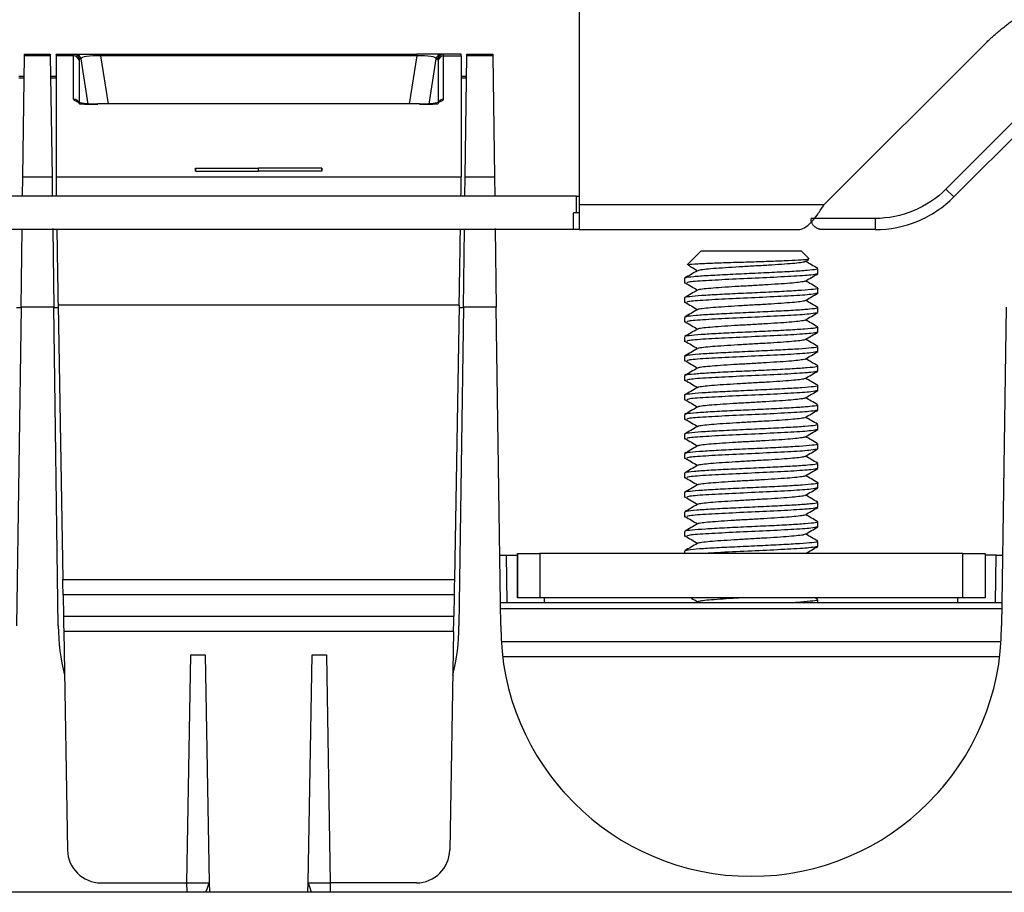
# Model space of a CAD drawing. Header units: millimetres. Extents: x 155400 to 158106, y 111257 to 114783.
# Tile 29 of 152: x 157089 to 157177, y 112153 to 112232. Entities that reach past the tile are written whole.
import ezdxf

# ---------------------------------------------------------------- set-up
doc = ezdxf.new("R2010")
doc.units = ezdxf.units.MM

msp = doc.modelspace()

# ---------------------------------------------------------------- linework, layer by layer
at = {"color": 7, "linetype": 'Continuous', "lineweight": 25}
for p, q in [((157139.12, 112235.013), (157139.12, 112215.256)), ((157161.141, 112215.256), (157175.533, 112229.649)), ((157089.289, 112228.61), (157089.291, 112228.775)), ((157089.291, 112228.775), (157091.605, 112228.775)), ((157091.605, 112228.775), (157091.607, 112228.61)), ((157092.123, 112228.733), (157092.122, 112228.775)), ((157092.122, 112228.775), (157093.732, 112228.775)), ((157093.732, 112228.775), (157093.871, 112228.775)), ((157093.871, 112228.775), (157096.122, 112228.775)), ((157096.122, 112228.775), (157096.122, 112228.628)), ((157096.122, 112228.775), (157124.522, 112228.775)), ((157124.522, 112228.775), (157124.522, 112228.628)), ((157126.773, 112228.775), (157124.522, 112228.775)), ((157126.913, 112228.775), (157126.773, 112228.775)), ((157128.522, 112228.775), (157126.913, 112228.775)), ((157128.522, 112228.733), (157128.522, 112228.775)), ((157129.037, 112228.61), (157129.04, 112228.775)), ((157129.04, 112228.775), (157131.353, 112228.775)), ((157131.353, 112228.775), (157131.356, 112228.61)), ((157089.137, 112217.747), (157089.289, 112228.61)), ((157091.607, 112228.61), (157089.289, 112228.61)), ((157091.607, 112228.61), (157091.759, 112217.747)), ((157093.703, 112228.61), (157092.122, 112228.61)), ((157092.122, 112228.61), (157092.122, 112217.748)), ((157093.703, 112224.74), (157093.703, 112228.61)), ((157094.195, 112228.2), (157094.195, 112224.329)), ((157094.364, 112228.361), (157094.224, 112228.361)), ((157095.008, 112224.278), (157094.364, 112228.361)), ((157124.522, 112228.628), (157096.122, 112228.628)), ((157096.122, 112228.628), (157096.804, 112224.311)), ((157124.522, 112228.628), (157123.841, 112224.311)), ((157125.637, 112224.278), (157126.281, 112228.361)), ((157126.281, 112228.361), (157126.42, 112228.361)), ((157126.449, 112228.2), (157126.449, 112224.329)), ((157126.941, 112224.74), (157126.941, 112228.61)), ((157126.941, 112228.61), (157128.522, 112228.61)), ((157128.522, 112228.61), (157128.522, 112217.748)), ((157128.886, 112217.747), (157129.037, 112228.61)), ((157131.356, 112228.61), (157129.037, 112228.61)), ((157131.356, 112228.61), (157131.507, 112217.747)), ((157089.263, 112226.775), (157088.765, 112226.775)), ((157089.261, 112226.621), (157088.765, 112226.621)), ((157092.122, 112226.775), (157091.633, 112226.775)), ((157092.122, 112226.621), (157091.635, 112226.621)), ((157129.012, 112226.775), (157128.522, 112226.775)), ((157129.01, 112226.621), (157128.522, 112226.621)), ((157124.782, 112224.311), (157095.862, 112224.311)), ((157095.862, 112224.308), (157095.862, 112224.311)), ((157124.782, 112224.308), (157095.862, 112224.308)), ((157124.782, 112224.308), (157124.782, 112224.311)), ((157179.322, 112223.891), (157172.073, 112216.642)), ((157180.029, 112223.184), (157172.78, 112215.935)), ((157104.64, 112218.512), (157104.64, 112218.264)), ((157104.644, 112218.264), (157104.64, 112218.512)), ((157110.322, 112218.265), (157110.322, 112218.511)), ((157116.001, 112218.264), (157116.005, 112218.512)), ((157116.005, 112218.512), (157116.005, 112218.264)), ((157089.113, 112216.006), (157089.137, 112217.747)), ((157089.137, 112217.747), (157091.759, 112217.747)), ((157091.759, 112217.747), (157091.783, 112216.006)), ((157092.122, 112217.748), (157128.522, 112217.748)), ((157128.861, 112216.006), (157128.886, 112217.747)), ((157128.886, 112217.747), (157131.507, 112217.747)), ((157131.507, 112217.747), (157131.532, 112216.006)), ((157172.78, 112215.935), (157172.073, 112216.642)), ((157138.87, 112216.006), (157002.278, 112216.006)), ((157138.87, 112214.506), (157138.87, 112216.006)), ((157139.12, 112215.256), (157161.141, 112215.256)), ((157138.62, 112213.006), (157138.62, 112214.506)), ((157165.709, 112214.006), (157159.951, 112214.006)), ((157165.709, 112214.006), (157165.709, 112213.006)), ((157138.62, 112213.006), (157002.528, 112213.006)), ((157088.974, 112206.022), (157089.072, 112213.056)), ((157091.824, 112213.103), (157091.923, 112206.022)), ((157128.722, 112206.022), (157128.82, 112213.056)), ((157131.572, 112213.103), (157131.671, 112206.022)), ((157139.12, 112213.006), (157158.785, 112213.006)), ((157165.709, 112213.006), (157160.951, 112213.006)), ((157150.072, 112211.097), (157148.816, 112209.842)), ((157150.072, 112211.097), (157159.072, 112211.097)), ((157159.775, 112210.393), (157159.072, 112211.097)), ((157159.417, 112210.125), (157159.748, 112210.318)), ((157160.572, 112209.057), (157160.572, 112209.492)), ((157148.572, 112208.617), (157148.572, 112208.181)), ((157160.572, 112207.307), (157160.572, 112207.742)), ((157148.572, 112206.867), (157148.572, 112206.431)), ((157088.974, 112206.022), (157088.574, 112177.397)), ((157088.973, 112205.987), (157088.58, 112205.987)), ((157091.923, 112206.022), (157088.974, 112206.022)), ((157092.322, 112177.397), (157091.923, 112206.022)), ((157092.308, 112205.987), (157091.923, 112205.987)), ((157128.34, 112206.218), (157092.304, 112206.218)), ((157092.304, 112206.218), (157092.734, 112181.568)), ((157128.34, 112206.218), (157127.911, 112181.568)), ((157128.722, 112206.022), (157128.322, 112177.397)), ((157128.722, 112205.987), (157128.336, 112205.987)), ((157131.671, 112206.022), (157128.722, 112206.022)), ((157132.071, 112177.397), (157131.671, 112206.022)), ((157160.572, 112205.557), (157160.572, 112205.992)), ((157177.47, 112206.022), (157177.071, 112177.397)), ((157148.572, 112205.116), (157148.572, 112204.681)), ((157160.572, 112203.807), (157160.572, 112204.242)), ((157148.572, 112203.367), (157148.572, 112202.931)), ((157160.572, 112202.057), (157160.572, 112202.491)), ((157148.572, 112201.617), (157148.572, 112201.181)), ((157160.572, 112200.307), (157160.572, 112200.742)), ((157148.572, 112199.867), (157148.572, 112199.431)), ((157160.572, 112198.557), (157160.572, 112198.992)), ((157148.572, 112198.117), (157148.572, 112197.681)), ((157160.572, 112196.807), (157160.572, 112197.242)), ((157148.572, 112196.366), (157148.572, 112195.931)), ((157160.572, 112195.057), (157160.572, 112195.492)), ((157148.572, 112194.617), (157148.572, 112194.181)), ((157160.572, 112193.307), (157160.572, 112193.741)), ((157148.572, 112192.867), (157148.572, 112192.431)), ((157160.572, 112191.557), (157160.572, 112191.992)), ((157148.572, 112191.117), (157148.572, 112190.681)), ((157160.572, 112189.807), (157160.572, 112190.242)), ((157148.572, 112189.367), (157148.572, 112188.931)), ((157160.572, 112188.057), (157160.572, 112188.492)), ((157148.572, 112187.616), (157148.572, 112187.181)), ((157160.572, 112186.307), (157160.572, 112186.742)), ((157148.572, 112185.867), (157148.572, 112185.431)), ((157160.572, 112184.557), (157160.572, 112184.991)), ((157131.982, 112183.756), (157132.568, 112183.756)), ((157132.568, 112183.756), (157132.627, 112179.506)), ((157132.568, 112183.756), (157133.588, 112183.756)), ((157133.588, 112183.906), (157133.588, 112179.906)), ((157133.591, 112183.906), (157133.588, 112183.906)), ((157133.591, 112179.906), (157133.591, 112183.906)), ((157133.591, 112183.906), (157135.591, 112183.906)), ((157135.591, 112183.906), (157135.591, 112179.906)), ((157173.591, 112183.906), (157135.591, 112183.906)), ((157148.572, 112184.117), (157148.572, 112183.906)), ((157173.591, 112179.906), (157173.591, 112183.906)), ((157173.591, 112183.906), (157175.591, 112183.906)), ((157175.591, 112183.906), (157175.591, 112179.906)), ((157176.574, 112183.756), (157175.591, 112183.756)), ((157176.514, 112179.506), (157176.574, 112183.756)), ((157176.574, 112183.756), (157177.16, 112183.756)), ((157092.734, 112181.568), (157127.911, 112181.568)), ((157127.888, 112180.189), (157092.757, 112180.189)), ((157092.757, 112180.189), (157092.786, 112178.278)), ((157127.888, 112180.189), (157127.858, 112178.278)), ((157132.041, 112179.506), (157177.1, 112179.506)), ((157133.591, 112179.906), (157133.588, 112179.906)), ((157135.591, 112179.906), (157133.591, 112179.906)), ((157173.591, 112179.906), (157135.591, 112179.906)), ((157136.008, 112179.506), (157135.991, 112179.906)), ((157160.549, 112179.766), (157160.307, 112179.906)), ((157160.572, 112179.506), (157160.572, 112179.742)), ((157173.133, 112179.506), (157173.15, 112179.906)), ((157175.591, 112179.906), (157173.591, 112179.906)), ((157177.092, 112178.921), (157132.049, 112178.921)), ((157092.786, 112178.278), (157127.858, 112178.278)), ((157092.809, 112176.898), (157093.152, 112157.254)), ((157127.835, 112176.898), (157092.809, 112176.898)), ((157127.835, 112176.898), (157127.493, 112157.254)), ((157128.315, 112176.894), (157128.322, 112177.397)), ((157132.114, 112176.007), (157177.028, 112176.007)), ((157103.882, 112154.306), (157104.24, 112174.809)), ((157104.24, 112174.809), (157105.524, 112174.809)), ((157105.524, 112174.809), (157105.882, 112154.306)), ((157114.762, 112154.306), (157115.12, 112174.809)), ((157115.12, 112174.809), (157116.405, 112174.809)), ((157116.405, 112174.809), (157116.762, 112154.306)), ((157176.9, 112174.627), (157132.242, 112174.627)), ((157096.151, 112154.306), (157103.882, 112154.306)), ((157103.882, 112154.306), (157105.882, 112154.306)), ((157103.896, 112153.506), (157103.882, 112154.306)), ((157105.882, 112154.306), (157105.896, 112153.506)), ((157114.748, 112153.506), (157114.762, 112154.306)), ((157114.762, 112154.306), (157115.056, 112153.506)), ((157114.762, 112154.306), (157116.762, 112154.306)), ((157116.762, 112154.306), (157116.748, 112153.458)), ((157124.493, 112154.306), (157116.762, 112154.306)), ((156865.902, 112153.506), (157275.248, 112153.506)), ((157153.858, 112153.506), (157153.85, 112153.506))]:
    msp.add_line(p, q, dxfattribs=at)
for centre, radius, start, end in [((157093.732, 112228.275), 0.5, 9.9941, 89.99621), ((157093.871, 112228.275), 0.5, 9.9941, 89.99621), ((157126.773, 112228.275), 0.5, 90.00379, 170.0059), ((157126.913, 112228.275), 0.5, 90.00379, 170.0059), ((157093.704, 112228.111), 0.499, 10.24482, 90.12059), ((157126.94, 112228.111), 0.499, 89.87941, 169.75518), ((157093.704, 112224.241), 0.499, 10.24482, 90.12059), ((157126.94, 112224.241), 0.499, 89.87941, 169.75518), ((157110.322, 112177.397), 18, 180, 194.27593), ((157110.322, 112177.397), 18, 345.72407, 0), ((157154.571, 112177.397), 22.5, 180, 0)]:
    msp.add_arc(centre, radius, start, end, dxfattribs=at)
for centre, major_axis, ratio, start_param, end_param in [((157098.934, 112198.775), (-5.204, 30), 0.017695, 6.280116, 6.384836), ((157121.71, 112198.775), (5.204, 30), 0.017695, 6.181535, 6.286255), ((157092.649, 112198.775), (-0.524, 30), 0.001834, 0.0524, 0.104688), ((157099.427, 112198.861), (-5.204, 29.5), 0.017977, 6.280014, 6.384734), ((157096.401, 112228.275), (2.038, -0.09), 0.168911, 1.715581, 3.150264), ((157124.243, 112228.275), (2.038, 0.09), 0.168911, 6.274514, 7.709197), ((157121.218, 112198.861), (5.204, 29.5), 0.017977, 6.181637, 6.286357), ((157127.996, 112198.775), (0.524, 30), 0.001834, 6.178498, 6.230785), ((157096.242, 112224.816), (2.539, 0.079), 0.197401, 3.135449, 4.556016), ((157124.402, 112224.816), (2.539, -0.079), 0.197401, 4.868762, 6.289329), ((157096.242, 112224.319), (2.048, -0.009), 0.027759, 3.147717, 4.525883), ((157124.402, 112224.319), (2.048, 0.009), 0.027759, 4.898894, 6.277061), ((157092.329, 112206.012), (-0.206, 11.8), 0.001834, 0.104688, 0.560527), ((157128.315, 112206.012), (0.206, 11.8), 0.001834, 5.722659, 6.178498), ((157092.329, 112206.012), (-0.206, 11.8), 0.001834, 0.930132, 1.553311), ((157128.315, 112206.012), (0.206, 11.8), 0.001834, 4.729874, 5.353054), ((157092.729, 112181.603), (-0.035, 2), 0.001834, 3.926959, 4.694904), ((157127.915, 112181.603), (0.035, 2), 0.001834, 1.588282, 2.356227), ((157092.814, 112176.864), (-0.035, 2), 0.001834, 0.785366, 1.553311), ((157127.831, 112176.864), (0.035, 2), 0.001834, 4.729874, 5.497819), ((157096.151, 112157.306), (2.176, 2.065), 0.999968, 2.399892, 3.953235), ((157124.493, 112157.306), (2.176, -2.065), 0.999968, 5.471543, 7.024886)]:
    msp.add_ellipse(centre, major_axis=major_axis, ratio=ratio, start_param=start_param, end_param=end_param, dxfattribs=at)
for points, knots in [([(157175.533, 112229.649), (157175.637, 112229.751), (157175.844, 112229.956), (157176.163, 112230.254), (157176.488, 112230.545), (157176.818, 112230.829), (157177.155, 112231.105), (157177.498, 112231.374), (157177.847, 112231.636), (157178.202, 112231.89), (157178.982, 112232.424), (157180.232, 112233.174), (157182.009, 112234.013), (157183.86, 112234.676), (157185.386, 112235.058), (157186.546, 112235.265), (157187.324, 112235.373), (157188.105, 112235.45), (157188.889, 112235.498), (157189.413, 112235.503), (157189.675, 112235.506)], [0, 0, 0, 0, 0.027842, 0.055638, 0.083402, 0.111147, 0.138886, 0.166633, 0.1944, 0.222202, 0.25005, 0.37501, 0.500005, 0.624965, 0.74996, 0.80004, 0.850007, 0.899937, 0.949909, 1, 1, 1, 1]), ([(157104.64, 112218.512), (157105.464, 112218.512), (157106.287, 112218.511), (157107.111, 112218.511), (157107.935, 112218.511), (157108.759, 112218.511), (157109.583, 112218.511), (157109.829, 112218.511), (157110.076, 112218.511), (157110.322, 112218.511)], [0.022642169, 0.022642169, 0.022642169, 0.022642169, 0.025113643, 0.025113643, 0.025113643, 0.027585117, 0.027585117, 0.027585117, 0.028324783, 0.028324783, 0.028324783, 0.028324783]), ([(157104.64, 112218.264), (157105.486, 112218.264), (157106.332, 112218.264), (157107.177, 112218.265), (157107.702, 112218.265), (157108.226, 112218.265), (157108.75, 112218.265), (157109.274, 112218.265), (157109.798, 112218.265), (157110.322, 112218.265)], [0, 0, 0, 0, 0.002537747, 0.002537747, 0.002537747, 0.004110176, 0.004110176, 0.004110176, 0.005682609, 0.005682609, 0.005682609, 0.005682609]), ([(157116.005, 112218.512), (157115.181, 112218.512), (157114.357, 112218.511), (157113.533, 112218.511), (157112.71, 112218.511), (157111.886, 112218.511), (157111.062, 112218.511), (157110.815, 112218.511), (157110.569, 112218.511), (157110.322, 112218.511)], [0.022642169, 0.022642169, 0.022642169, 0.022642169, 0.025113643, 0.025113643, 0.025113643, 0.027585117, 0.027585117, 0.027585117, 0.028324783, 0.028324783, 0.028324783, 0.028324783]), ([(157116.005, 112218.264), (157115.159, 112218.264), (157114.313, 112218.264), (157113.467, 112218.265), (157112.943, 112218.265), (157112.419, 112218.265), (157111.895, 112218.265), (157111.371, 112218.265), (157110.846, 112218.265), (157110.322, 112218.265)], [0, 0, 0, 0, 0.002537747, 0.002537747, 0.002537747, 0.004110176, 0.004110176, 0.004110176, 0.005682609, 0.005682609, 0.005682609, 0.005682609]), ([(157172.073, 112216.642), (157171.24, 112215.809), (157170.241, 112215.142), (157168.065, 112214.241), (157166.887, 112214.006), (157165.709, 112214.006)], [0, 0, 0, 0, 0.5, 0.5, 1, 1, 1, 1]), ([(157138.87, 112216.006), (157138.936, 112216.006), (157139.001, 112216.006), (157139.093, 112216.006), (157139.12, 112216.006), (157139.12, 112216.006)], [0, 0, 0, 0, 0.5, 0.5, 1, 1, 1, 1]), ([(157165.709, 112213.006), (157167.018, 112213.006), (157168.326, 112213.267), (157170.745, 112214.269), (157171.854, 112215.01), (157172.78, 112215.935)], [0, 0, 0, 0, 0.5, 0.5, 1, 1, 1, 1]), ([(157139.12, 112215.256), (157139.12, 112214.962), (157139.12, 112214.667), (157139.12, 112214.123), (157139.12, 112213.874), (157139.12, 112213.457), (157139.12, 112213.29), (157139.12, 112213.065), (157139.12, 112213.006), (157139.12, 112213.006)], [0, 0, 0, 0, 0.25, 0.25, 0.5, 0.5, 0.75, 0.75, 1, 1, 1, 1]), ([(157158.785, 112213.006), (157158.981, 112213.006), (157159.177, 112213.065), (157159.57, 112213.29), (157159.766, 112213.457), (157160.159, 112213.874), (157160.355, 112214.123), (157160.748, 112214.667), (157160.944, 112214.962), (157161.141, 112215.256)], [0, 0, 0, 0, 0.25, 0.25, 0.5, 0.5, 0.75, 0.75, 1, 1, 1, 1]), ([(157139.12, 112214.506), (157139.119, 112214.506), (157139.118, 112214.506), (157139.104, 112214.506), (157139.08, 112214.506), (157139.039, 112214.506), (157138.976, 112214.506), (157138.9, 112214.506), (157138.813, 112214.506), (157138.718, 112214.506), (157138.653, 112214.506), (157138.62, 112214.506)], [0, 0, 0, 0, 0.083469, 0.166375, 0.25016, 0.374777, 0.500105, 0.624721, 0.750049, 0.874847, 1, 1, 1, 1]), ([(157160.951, 112213.006), (157160.927, 112213.007), (157160.876, 112213.008), (157160.802, 112213.017), (157160.727, 112213.031), (157160.654, 112213.051), (157160.541, 112213.091), (157160.394, 112213.168), (157160.238, 112213.296), (157160.109, 112213.455), (157160.023, 112213.622), (157159.964, 112213.809), (157159.956, 112213.933), (157159.951, 112214.006)], [0, 0, 0, 0, 0.039153, 0.078716, 0.118903, 0.159917, 0.201949, 0.316906, 0.445976, 0.574037, 0.724058, 0.8382, 1, 1, 1, 1]), ([(157139.12, 112213.006), (157139.119, 112213.006), (157139.118, 112213.006), (157139.104, 112213.006), (157139.08, 112213.006), (157139.039, 112213.006), (157138.976, 112213.006), (157138.9, 112213.006), (157138.813, 112213.006), (157138.718, 112213.006), (157138.653, 112213.006), (157138.62, 112213.006)], [0, 0, 0, 0, 0.083469, 0.166375, 0.25016, 0.374777, 0.500105, 0.624721, 0.750049, 0.874847, 1, 1, 1, 1]), ([(157159.73, 112210.35), (157159.733, 112210.34), (157159.741, 112210.31), (157159.122, 112210.263), (157157.973, 112210.203), (157156.384, 112210.145), (157154.569, 112210.085), (157152.713, 112210.027), (157151.015, 112209.968), (157149.723, 112209.909), (157149.003, 112209.865), (157148.946, 112209.84), (157148.935, 112209.835)], [0, 0, 0, 0, 0.051841, 0.162037, 0.273623, 0.386139, 0.500332, 0.615168, 0.731972, 0.849124, 0.968542, 1, 1, 1, 1]), ([(157149.738, 112209.305), (157149.548, 112209.194), (157149.168, 112208.974), (157148.788, 112208.753), (157148.597, 112208.643)], [0, 0, 0, 0, 0.499806, 1, 1, 1, 1]), ([(157160.503, 112209.492), (157160.496, 112209.469), (157160.48, 112209.414), (157159.671, 112209.331), (157158.291, 112209.235), (157156.466, 112209.143), (157154.434, 112209.047), (157152.418, 112208.954), (157150.633, 112208.86), (157149.342, 112208.765), (157148.663, 112208.694), (157148.669, 112208.653), (157148.67, 112208.643)], [0, 0, 0, 0, 0.079602, 0.190388, 0.301168, 0.411953, 0.522732, 0.633514, 0.744294, 0.855074, 0.965855, 1, 1, 1, 1]), ([(157148.919, 112209.809), (157149.013, 112209.754), (157149.292, 112209.589), (157149.573, 112209.425), (157149.76, 112209.315)], [0, 0, 0, 0, 0.333113, 1, 1, 1, 1]), ([(157159.383, 112210.125), (157159.384, 112210.119), (157159.389, 112210.087), (157159.038, 112210.032), (157158.346, 112209.954), (157157.344, 112209.878), (157156.143, 112209.803), (157154.826, 112209.725), (157153.486, 112209.651), (157152.233, 112209.572), (157151.144, 112209.499), (157150.334, 112209.421), (157149.871, 112209.36), (157149.819, 112209.325), (157149.804, 112209.315)], [0, 0, 0, 0, 0.0235031, 0.1169441, 0.2111824, 0.3051853, 0.3988404, 0.4932837, 0.5865718, 0.6811427, 0.7744696, 0.8688529, 0.9626234, 1, 1, 1, 1]), ([(157160.554, 112209.513), (157160.364, 112209.624), (157159.998, 112209.836), (157159.633, 112210.048), (157159.458, 112210.149)], [0, 0, 0, 0, 0.52174, 1, 1, 1, 1]), ([(157160.487, 112209.037), (157160.366, 112209), (157160.105, 112208.92), (157158.251, 112208.796), (157155.668, 112208.667), (157152.81, 112208.54), (157150.393, 112208.412), (157148.916, 112208.305), (157148.823, 112208.242), (157148.794, 112208.222)], [0, 0, 0, 0, 0.137334, 0.295767, 0.45357, 0.610989, 0.768819, 0.927244, 1, 1, 1, 1]), ([(157159.417, 112208.375), (157159.607, 112208.486), (157159.987, 112208.707), (157160.368, 112208.927), (157160.558, 112209.038)], [0, 0, 0, 0, 0.4998272, 1, 1, 1, 1]), ([(157160.538, 112207.742), (157160.549, 112207.738), (157160.658, 112207.703), (157160.216, 112207.637), (157159.205, 112207.542), (157157.603, 112207.45), (157155.677, 112207.354), (157153.619, 112207.262), (157151.675, 112207.165), (157150.042, 112207.074), (157148.98, 112206.977), (157148.504, 112206.911), (157148.607, 112206.873), (157148.623, 112206.867)], [0, 0, 0, 0, 0.012136, 0.119656, 0.227176, 0.334697, 0.442218, 0.549742, 0.657262, 0.764789, 0.872308, 0.979835, 1, 1, 1, 1]), ([(157149.742, 112207.557), (157149.552, 112207.447), (157149.172, 112207.226), (157148.792, 112207.005), (157148.601, 112206.895)], [0, 0, 0, 0, 0.499773, 1, 1, 1, 1]), ([(157148.639, 112208.224), (157148.826, 112208.114), (157149.199, 112207.894), (157149.573, 112207.675), (157149.76, 112207.565)], [0, 0, 0, 0, 0.500021, 1, 1, 1, 1]), ([(157159.38, 112208.375), (157159.381, 112208.368), (157159.383, 112208.336), (157159.024, 112208.28), (157158.324, 112208.202), (157157.315, 112208.126), (157156.11, 112208.051), (157154.791, 112207.973), (157153.452, 112207.899), (157152.203, 112207.82), (157151.119, 112207.747), (157150.317, 112207.668), (157149.864, 112207.609), (157149.816, 112207.574), (157149.803, 112207.565)], [0, 0, 0, 0, 0.025947, 0.119357, 0.213634, 0.307586, 0.401292, 0.49571, 0.589014, 0.683587, 0.776896, 0.871308, 0.965026, 1, 1, 1, 1]), ([(157160.558, 112207.761), (157160.368, 112207.871), (157160.001, 112208.084), (157159.634, 112208.297), (157159.458, 112208.399)], [0, 0, 0, 0, 0.519536, 1, 1, 1, 1]), ([(157160.487, 112207.287), (157160.366, 112207.25), (157160.105, 112207.17), (157158.251, 112207.046), (157155.668, 112206.917), (157152.81, 112206.79), (157150.393, 112206.662), (157148.916, 112206.555), (157148.823, 112206.492), (157148.794, 112206.472)], [0, 0, 0, 0, 0.137338, 0.295772, 0.453576, 0.610996, 0.768826, 0.927251, 1, 1, 1, 1]), ([(157159.417, 112206.625), (157159.607, 112206.736), (157159.987, 112206.957), (157160.368, 112207.177), (157160.558, 112207.288)], [0, 0, 0, 0, 0.499877, 1, 1, 1, 1]), ([(157160.56, 112206.009), (157160.37, 112206.12), (157160.002, 112206.333), (157159.635, 112206.546), (157159.458, 112206.649)], [0, 0, 0, 0, 0.518157, 1, 1, 1, 1]), ([(157149.744, 112205.808), (157149.554, 112205.697), (157149.173, 112205.476), (157148.792, 112205.256), (157148.602, 112205.145)], [0, 0, 0, 0, 0.499738, 1, 1, 1, 1]), ([(157148.639, 112206.474), (157148.826, 112206.364), (157149.199, 112206.144), (157149.573, 112205.925), (157149.76, 112205.815)], [0, 0, 0, 0, 0.499998, 1, 1, 1, 1]), ([(157160.486, 112205.992), (157160.502, 112205.975), (157160.549, 112205.927), (157159.887, 112205.851), (157158.625, 112205.754), (157156.87, 112205.663), (157154.864, 112205.566), (157152.825, 112205.474), (157150.975, 112205.378), (157149.566, 112205.286), (157148.756, 112205.207), (157148.704, 112205.16), (157148.687, 112205.145)], [0, 0, 0, 0, 0.056599, 0.167701, 0.278796, 0.389898, 0.500993, 0.612095, 0.72319, 0.834289, 0.945384, 1, 1, 1, 1]), ([(157159.378, 112206.625), (157159.378, 112206.618), (157159.378, 112206.584), (157159.01, 112206.528), (157158.301, 112206.45), (157157.287, 112206.374), (157156.078, 112206.299), (157154.757, 112206.221), (157153.419, 112206.147), (157152.173, 112206.068), (157151.094, 112205.995), (157150.301, 112205.916), (157149.857, 112205.858), (157149.813, 112205.824), (157149.802, 112205.815)], [0, 0, 0, 0, 0.0283911, 0.1217728, 0.2160862, 0.3099842, 0.4037439, 0.4981351, 0.5914588, 0.6860316, 0.7793243, 0.8737634, 0.9674309, 1, 1, 1, 1]), ([(157160.487, 112205.537), (157160.366, 112205.5), (157160.105, 112205.421), (157158.251, 112205.296), (157155.668, 112205.167), (157152.81, 112205.04), (157150.393, 112204.912), (157148.916, 112204.805), (157148.823, 112204.742), (157148.794, 112204.723)], [0, 0, 0, 0, 0.137342, 0.295777, 0.453581, 0.611002, 0.768833, 0.927259, 1, 1, 1, 1]), ([(157159.377, 112204.876), (157159.376, 112204.867), (157159.372, 112204.833), (157158.996, 112204.776), (157158.279, 112204.698), (157157.258, 112204.622), (157156.045, 112204.547), (157154.722, 112204.469), (157153.385, 112204.395), (157152.143, 112204.316), (157151.07, 112204.243), (157150.285, 112204.164), (157149.85, 112204.107), (157149.81, 112204.073), (157149.801, 112204.065)], [0, 0, 0, 0, 0.030834, 0.124191, 0.218539, 0.312381, 0.406197, 0.500559, 0.593905, 0.688475, 0.781755, 0.876219, 0.969839, 1, 1, 1, 1]), ([(157159.417, 112204.875), (157159.607, 112204.986), (157159.987, 112205.207), (157160.368, 112205.427), (157160.558, 112205.538)], [0, 0, 0, 0, 0.499926, 1, 1, 1, 1]), ([(157160.56, 112204.26), (157160.369, 112204.37), (157160.002, 112204.583), (157159.635, 112204.796), (157159.458, 112204.899)], [0, 0, 0, 0, 0.518276, 1, 1, 1, 1]), ([(157149.742, 112204.057), (157149.552, 112203.946), (157149.171, 112203.725), (157148.79, 112203.504), (157148.599, 112203.394)], [0, 0, 0, 0, 0.499707, 1, 1, 1, 1]), ([(157160.543, 112204.242), (157160.5, 112204.213), (157160.41, 112204.153), (157159.454, 112204.063), (157157.974, 112203.968), (157156.095, 112203.874), (157154.047, 112203.781), (157152.06, 112203.685), (157150.346, 112203.593), (157149.151, 112203.497), (157148.561, 112203.424), (157148.633, 112203.379), (157148.653, 112203.367)], [0, 0, 0, 0, 0.097395, 0.204898, 0.312397, 0.419896, 0.527394, 0.634894, 0.742395, 0.849894, 0.957398, 1, 1, 1, 1]), ([(157148.639, 112204.724), (157148.826, 112204.614), (157149.199, 112204.395), (157149.573, 112204.175), (157149.76, 112204.065)], [0, 0, 0, 0, 0.499974, 1, 1, 1, 1]), ([(157160.487, 112203.787), (157160.366, 112203.75), (157160.105, 112203.671), (157158.251, 112203.546), (157155.668, 112203.417), (157152.81, 112203.29), (157150.393, 112203.162), (157148.916, 112203.055), (157148.823, 112202.992), (157148.794, 112202.973)], [0, 0, 0, 0, 0.137347, 0.295782, 0.453587, 0.611008, 0.76884, 0.927267, 1, 1, 1, 1]), ([(157159.375, 112203.126), (157159.373, 112203.116), (157159.366, 112203.082), (157158.982, 112203.024), (157158.256, 112202.946), (157157.23, 112202.871), (157156.012, 112202.795), (157154.688, 112202.717), (157153.352, 112202.643), (157152.113, 112202.564), (157151.045, 112202.491), (157150.269, 112202.412), (157149.843, 112202.356), (157149.807, 112202.323), (157149.799, 112202.315)], [0, 0, 0, 0, 0.033277, 0.126612, 0.220991, 0.314777, 0.408652, 0.502982, 0.596353, 0.690918, 0.784189, 0.878675, 0.972251, 1, 1, 1, 1]), ([(157159.417, 112203.125), (157159.607, 112203.236), (157159.987, 112203.457), (157160.368, 112203.677), (157160.558, 112203.788)], [0, 0, 0, 0, 0.499976, 1, 1, 1, 1]), ([(157160.558, 112202.511), (157160.367, 112202.622), (157160.001, 112202.834), (157159.634, 112203.047), (157159.458, 112203.149)], [0, 0, 0, 0, 0.519059, 1, 1, 1, 1]), ([(157149.738, 112202.305), (157149.548, 112202.194), (157149.167, 112201.973), (157148.785, 112201.752), (157148.595, 112201.642)], [0, 0, 0, 0, 0.499687, 1, 1, 1, 1]), ([(157148.639, 112202.974), (157148.826, 112202.864), (157149.2, 112202.645), (157149.573, 112202.425), (157149.76, 112202.315)], [0, 0, 0, 0, 0.499951, 1, 1, 1, 1]), ([(157160.5, 112202.491), (157160.52, 112202.482), (157160.609, 112202.441), (157160.074, 112202.371), (157158.94, 112202.274), (157157.262, 112202.183), (157155.293, 112202.085), (157153.24, 112201.995), (157151.334, 112201.897), (157149.815, 112201.806), (157148.842, 112201.718), (157148.715, 112201.664), (157148.661, 112201.642)], [0, 0, 0, 0, 0.033235, 0.14389, 0.254542, 0.365199, 0.475851, 0.58651, 0.697162, 0.807821, 0.918472, 1, 1, 1, 1]), ([(157160.487, 112202.037), (157160.366, 112202), (157160.105, 112201.921), (157158.251, 112201.796), (157155.668, 112201.667), (157152.81, 112201.54), (157150.393, 112201.412), (157148.916, 112201.305), (157148.823, 112201.242), (157148.794, 112201.223)], [0, 0, 0, 0, 0.137351, 0.295787, 0.453593, 0.611014, 0.768847, 0.927274, 1, 1, 1, 1]), ([(157159.374, 112201.376), (157159.371, 112201.366), (157159.361, 112201.33), (157158.968, 112201.272), (157158.233, 112201.194), (157157.201, 112201.119), (157155.98, 112201.043), (157154.654, 112200.965), (157153.319, 112200.891), (157152.083, 112200.812), (157151.021, 112200.739), (157150.254, 112200.66), (157149.836, 112200.604), (157149.804, 112200.572), (157149.797, 112200.565)], [0, 0, 0, 0, 0.03572, 0.129035, 0.223444, 0.317176, 0.411107, 0.505403, 0.598802, 0.693361, 0.786625, 0.88113, 0.974665, 1, 1, 1, 1]), ([(157159.417, 112201.375), (157159.607, 112201.486), (157159.987, 112201.707), (157160.368, 112201.927), (157160.558, 112202.038)], [0, 0, 0, 0, 0.500025, 1, 1, 1, 1]), ([(157160.553, 112200.764), (157160.363, 112200.874), (157159.998, 112201.086), (157159.633, 112201.298), (157159.458, 112201.399)], [0, 0, 0, 0, 0.520789, 1, 1, 1, 1]), ([(157149.733, 112200.552), (157149.543, 112200.442), (157149.161, 112200.22), (157148.78, 112199.999), (157148.59, 112199.889)], [0, 0, 0, 0, 0.499684, 1, 1, 1, 1]), ([(157148.639, 112201.224), (157148.826, 112201.114), (157149.2, 112200.895), (157149.573, 112200.675), (157149.76, 112200.565)], [0, 0, 0, 0, 0.499928, 1, 1, 1, 1]), ([(157160.5, 112200.742), (157160.496, 112200.72), (157160.487, 112200.665), (157159.694, 112200.583), (157158.325, 112200.487), (157156.507, 112200.395), (157154.476, 112200.299), (157152.458, 112200.206), (157150.667, 112200.112), (157149.361, 112200.017), (157148.665, 112199.944), (157148.669, 112199.9), (157148.67, 112199.889)], [0, 0, 0, 0, 0.076938, 0.187196, 0.297446, 0.407702, 0.517953, 0.628206, 0.738457, 0.848707, 0.958959, 1, 1, 1, 1]), ([(157160.487, 112200.287), (157160.366, 112200.25), (157160.105, 112200.171), (157158.251, 112200.046), (157155.668, 112199.917), (157152.81, 112199.79), (157150.393, 112199.662), (157148.916, 112199.555), (157148.823, 112199.492), (157148.794, 112199.473)], [0, 0, 0, 0, 0.137355, 0.295792, 0.453598, 0.611021, 0.768854, 0.927282, 1, 1, 1, 1]), ([(157159.373, 112199.626), (157159.369, 112199.615), (157159.355, 112199.579), (157158.953, 112199.52), (157158.21, 112199.442), (157157.172, 112199.367), (157155.947, 112199.291), (157154.619, 112199.213), (157153.286, 112199.139), (157152.054, 112199.06), (157150.997, 112198.987), (157150.238, 112198.908), (157149.83, 112198.853), (157149.801, 112198.821), (157149.795, 112198.815)], [0, 0, 0, 0, 0.038162, 0.131461, 0.225897, 0.319579, 0.413563, 0.507823, 0.601254, 0.695803, 0.789063, 0.883586, 0.977083, 1, 1, 1, 1]), ([(157159.417, 112199.625), (157159.607, 112199.736), (157159.987, 112199.957), (157160.368, 112200.177), (157160.558, 112200.288)], [0, 0, 0, 0, 0.5000747, 1, 1, 1, 1]), ([(157160.547, 112199.017), (157160.357, 112199.128), (157159.994, 112199.338), (157159.631, 112199.549), (157159.458, 112199.649)], [0, 0, 0, 0, 0.523823, 1, 1, 1, 1]), ([(157160.543, 112198.992), (157160.552, 112198.989), (157160.663, 112198.955), (157160.23, 112198.889), (157159.234, 112198.794), (157157.64, 112198.702), (157155.719, 112198.606), (157153.661, 112198.514), (157151.713, 112198.417), (157150.071, 112198.326), (157148.996, 112198.229), (157148.51, 112198.162), (157148.61, 112198.124), (157148.628, 112198.117)], [0, 0, 0, 0, 0.009924, 0.117443, 0.224963, 0.332482, 0.440001, 0.547525, 0.655044, 0.762569, 0.870088, 0.977614, 1, 1, 1, 1]), ([(157149.728, 112198.799), (157149.538, 112198.689), (157149.157, 112198.467), (157148.776, 112198.247), (157148.586, 112198.136)], [0, 0, 0, 0, 0.499702, 1, 1, 1, 1]), ([(157148.639, 112199.474), (157148.826, 112199.364), (157149.2, 112199.145), (157149.573, 112198.925), (157149.76, 112198.815)], [0, 0, 0, 0, 0.499905, 1, 1, 1, 1]), ([(157160.487, 112198.537), (157160.366, 112198.5), (157160.105, 112198.421), (157158.251, 112198.296), (157155.668, 112198.167), (157152.81, 112198.04), (157150.393, 112197.912), (157148.916, 112197.805), (157148.823, 112197.742), (157148.794, 112197.723)], [0, 0, 0, 0, 0.137359, 0.295797, 0.453604, 0.611027, 0.768861, 0.92729, 1, 1, 1, 1]), ([(157159.372, 112197.876), (157159.367, 112197.865), (157159.349, 112197.828), (157158.938, 112197.768), (157158.186, 112197.69), (157157.142, 112197.615), (157155.914, 112197.539), (157154.585, 112197.461), (157153.253, 112197.387), (157152.024, 112197.308), (157150.973, 112197.235), (157150.223, 112197.156), (157149.823, 112197.102), (157149.797, 112197.071), (157149.793, 112197.065)], [0, 0, 0, 0, 0.0406034, 0.1338892, 0.2283507, 0.3219844, 0.4160203, 0.5102416, 0.6037065, 0.6982438, 0.7915036, 0.8860423, 0.9795035, 1, 1, 1, 1]), ([(157159.417, 112197.875), (157159.607, 112197.986), (157159.987, 112198.207), (157160.368, 112198.427), (157160.558, 112198.538)], [0, 0, 0, 0, 0.500124, 1, 1, 1, 1]), ([(157160.542, 112197.27), (157160.352, 112197.38), (157159.99, 112197.59), (157159.629, 112197.8), (157159.458, 112197.899)], [0, 0, 0, 0, 0.526139, 1, 1, 1, 1]), ([(157149.725, 112197.047), (157149.535, 112196.937), (157149.154, 112196.716), (157148.774, 112196.495), (157148.583, 112196.384)], [0, 0, 0, 0, 0.499734, 1, 1, 1, 1]), ([(157148.639, 112197.724), (157148.826, 112197.614), (157149.2, 112197.395), (157149.573, 112197.175), (157149.76, 112197.065)], [0, 0, 0, 0, 0.499882, 1, 1, 1, 1]), ([(157160.486, 112197.242), (157160.503, 112197.226), (157160.555, 112197.179), (157159.907, 112197.103), (157158.657, 112197.006), (157156.909, 112196.915), (157154.907, 112196.818), (157152.866, 112196.726), (157151.01, 112196.63), (157149.585, 112196.538), (157148.74, 112196.455), (157148.685, 112196.404), (157148.663, 112196.384)], [0, 0, 0, 0, 0.053616, 0.163335, 0.273048, 0.382769, 0.492481, 0.602201, 0.711914, 0.821632, 0.931345, 1, 1, 1, 1]), ([(157160.487, 112196.787), (157160.366, 112196.75), (157160.105, 112196.671), (157158.251, 112196.546), (157155.668, 112196.417), (157152.81, 112196.29), (157150.393, 112196.162), (157148.916, 112196.055), (157148.823, 112195.992), (157148.794, 112195.973)], [0, 0, 0, 0, 0.137364, 0.295802, 0.453609, 0.611033, 0.768868, 0.927297, 1, 1, 1, 1]), ([(157159.372, 112196.126), (157159.365, 112196.114), (157159.343, 112196.076), (157158.923, 112196.016), (157158.163, 112195.938), (157157.113, 112195.863), (157155.881, 112195.787), (157154.551, 112195.71), (157153.22, 112195.635), (157151.995, 112195.557), (157150.95, 112195.483), (157150.208, 112195.404), (157149.816, 112195.351), (157149.794, 112195.32), (157149.79, 112195.315)], [0, 0, 0, 0, 0.043044, 0.13632, 0.230804, 0.324393, 0.418479, 0.512659, 0.606161, 0.700684, 0.793947, 0.888498, 0.981927, 1, 1, 1, 1]), ([(157159.417, 112196.125), (157159.607, 112196.236), (157159.987, 112196.457), (157160.368, 112196.677), (157160.558, 112196.788)], [0, 0, 0, 0, 0.500173, 1, 1, 1, 1]), ([(157160.541, 112195.52), (157160.351, 112195.631), (157159.989, 112195.84), (157159.628, 112196.05), (157159.458, 112196.149)], [0, 0, 0, 0, 0.527099, 1, 1, 1, 1]), ([(157149.725, 112195.297), (157149.535, 112195.187), (157149.154, 112194.966), (157148.774, 112194.745), (157148.583, 112194.635)], [0, 0, 0, 0, 0.499754, 1, 1, 1, 1]), ([(157160.537, 112195.492), (157160.499, 112195.464), (157160.419, 112195.404), (157159.479, 112195.315), (157158.01, 112195.22), (157156.136, 112195.126), (157154.089, 112195.033), (157152.099, 112194.937), (157150.374, 112194.845), (157149.179, 112194.749), (157148.589, 112194.681), (157148.635, 112194.642), (157148.644, 112194.635)], [0, 0, 0, 0, 0.097131, 0.206836, 0.316537, 0.426238, 0.535938, 0.645639, 0.755341, 0.865041, 0.974747, 1, 1, 1, 1]), ([(157148.639, 112195.974), (157148.826, 112195.864), (157149.2, 112195.645), (157149.574, 112195.425), (157149.76, 112195.315)], [0, 0, 0, 0, 0.499859, 1, 1, 1, 1]), ([(157160.487, 112195.037), (157160.366, 112195), (157160.105, 112194.921), (157158.251, 112194.796), (157155.668, 112194.667), (157152.81, 112194.54), (157150.393, 112194.412), (157148.916, 112194.305), (157148.823, 112194.242), (157148.794, 112194.223)], [0, 0, 0, 0, 0.137368, 0.295807, 0.453615, 0.61104, 0.768875, 0.927305, 1, 1, 1, 1]), ([(157159.372, 112194.376), (157159.363, 112194.363), (157159.337, 112194.325), (157158.907, 112194.265), (157158.139, 112194.186), (157157.084, 112194.111), (157155.848, 112194.035), (157154.516, 112193.958), (157153.187, 112193.883), (157151.966, 112193.805), (157150.926, 112193.731), (157150.194, 112193.652), (157149.809, 112193.599), (157149.79, 112193.57), (157149.787, 112193.565)], [0, 0, 0, 0, 0.045485, 0.138754, 0.233258, 0.326805, 0.420938, 0.515075, 0.608617, 0.703124, 0.796392, 0.890955, 0.984354, 1, 1, 1, 1]), ([(157159.417, 112194.375), (157159.607, 112194.486), (157159.987, 112194.707), (157160.368, 112194.927), (157160.558, 112195.038)], [0, 0, 0, 0, 0.500223, 1, 1, 1, 1]), ([(157160.543, 112193.769), (157160.353, 112193.88), (157159.991, 112194.09), (157159.629, 112194.3), (157159.458, 112194.399)], [0, 0, 0, 0, 0.5266058, 1, 1, 1, 1]), ([(157149.726, 112193.548), (157149.536, 112193.438), (157149.156, 112193.217), (157148.775, 112192.996), (157148.585, 112192.886)], [0, 0, 0, 0, 0.499782, 1, 1, 1, 1]), ([(157160.503, 112193.741), (157160.523, 112193.733), (157160.615, 112193.692), (157160.091, 112193.622), (157158.97, 112193.526), (157157.3, 112193.435), (157155.335, 112193.337), (157153.282, 112193.247), (157151.37, 112193.149), (157149.839, 112193.058), (157148.835, 112192.967), (157148.698, 112192.911), (157148.636, 112192.886)], [0, 0, 0, 0, 0.030735, 0.140638, 0.250541, 0.360448, 0.47035, 0.580259, 0.69016, 0.80007, 0.909971, 1, 1, 1, 1]), ([(157148.639, 112194.224), (157148.826, 112194.114), (157149.2, 112193.895), (157149.574, 112193.675), (157149.76, 112193.565)], [0, 0, 0, 0, 0.499836, 1, 1, 1, 1]), ([(157160.487, 112193.287), (157160.366, 112193.25), (157160.105, 112193.171), (157158.251, 112193.046), (157155.668, 112192.917), (157152.81, 112192.79), (157150.393, 112192.662), (157148.916, 112192.555), (157148.823, 112192.492), (157148.794, 112192.473)], [0, 0, 0, 0, 0.137372, 0.295811, 0.453621, 0.611046, 0.768882, 0.927313, 1, 1, 1, 1]), ([(157159.372, 112192.626), (157159.361, 112192.613), (157159.331, 112192.574), (157158.892, 112192.513), (157158.115, 112192.434), (157157.054, 112192.36), (157155.815, 112192.283), (157154.482, 112192.206), (157153.154, 112192.131), (157151.937, 112192.053), (157150.903, 112191.979), (157150.18, 112191.9), (157149.803, 112191.848), (157149.786, 112191.819), (157149.784, 112191.815)], [0, 0, 0, 0, 0.047925, 0.141189, 0.235712, 0.329221, 0.423398, 0.51749, 0.611075, 0.705564, 0.79884, 0.893411, 0.986784, 1, 1, 1, 1]), ([(157159.417, 112192.625), (157159.607, 112192.736), (157159.987, 112192.957), (157160.368, 112193.177), (157160.558, 112193.288)], [0, 0, 0, 0, 0.500272, 1, 1, 1, 1]), ([(157160.548, 112192.017), (157160.357, 112192.128), (157159.994, 112192.338), (157159.63, 112192.549), (157159.458, 112192.649)], [0, 0, 0, 0, 0.524916, 1, 1, 1, 1]), ([(157149.729, 112191.8), (157149.54, 112191.69), (157149.16, 112191.469), (157148.779, 112191.249), (157148.589, 112191.138)], [0, 0, 0, 0, 0.499814, 1, 1, 1, 1]), ([(157148.639, 112192.474), (157148.826, 112192.364), (157149.201, 112192.145), (157149.574, 112191.925), (157149.76, 112191.815)], [0, 0, 0, 0, 0.499813, 1, 1, 1, 1]), ([(157160.497, 112191.992), (157160.496, 112191.97), (157160.495, 112191.917), (157159.716, 112191.835), (157158.358, 112191.739), (157156.547, 112191.647), (157154.519, 112191.551), (157152.498, 112191.458), (157150.7, 112191.364), (157149.382, 112191.269), (157148.672, 112191.195), (157148.671, 112191.151), (157148.671, 112191.138)], [0, 0, 0, 0, 0.074616, 0.18482, 0.295015, 0.405217, 0.515413, 0.625613, 0.735809, 0.846005, 0.956201, 1, 1, 1, 1]), ([(157148.639, 112190.724), (157148.826, 112190.614), (157149.201, 112190.395), (157149.574, 112190.175), (157149.76, 112190.065)], [0, 0, 0, 0, 0.49979, 1, 1, 1, 1]), ([(157160.487, 112191.537), (157160.366, 112191.5), (157160.105, 112191.421), (157158.251, 112191.296), (157155.668, 112191.167), (157152.81, 112191.04), (157150.393, 112190.912), (157148.916, 112190.805), (157148.823, 112190.742), (157148.794, 112190.723)], [0, 0, 0, 0, 0.137376, 0.295816, 0.453626, 0.611052, 0.768889, 0.92732, 1, 1, 1, 1]), ([(157159.372, 112190.876), (157159.36, 112190.862), (157159.325, 112190.822), (157158.876, 112190.761), (157158.091, 112190.682), (157157.024, 112190.608), (157155.782, 112190.531), (157154.448, 112190.454), (157153.121, 112190.379), (157151.908, 112190.301), (157150.88, 112190.227), (157150.165, 112190.148), (157149.796, 112190.097), (157149.782, 112190.069), (157149.78, 112190.066)], [0, 0, 0, 0, 0.050365, 0.143628, 0.238167, 0.331639, 0.425859, 0.519904, 0.613535, 0.708002, 0.80129, 0.895867, 0.989217, 1, 1, 1, 1]), ([(157159.417, 112190.875), (157159.607, 112190.986), (157159.987, 112191.207), (157160.368, 112191.427), (157160.558, 112191.538)], [0, 0, 0, 0, 0.500321, 1, 1, 1, 1]), ([(157160.553, 112190.264), (157160.362, 112190.375), (157159.997, 112190.586), (157159.632, 112190.798), (157159.458, 112190.899)], [0, 0, 0, 0, 0.522591, 1, 1, 1, 1]), ([(157160.549, 112190.242), (157160.556, 112190.239), (157160.668, 112190.206), (157160.244, 112190.141), (157159.262, 112190.046), (157157.677, 112189.954), (157155.761, 112189.858), (157153.704, 112189.766), (157151.751, 112189.669), (157150.101, 112189.578), (157149.012, 112189.481), (157148.515, 112189.413), (157148.613, 112189.374), (157148.632, 112189.367)], [0, 0, 0, 0, 0.007714, 0.115232, 0.22275, 0.330267, 0.437785, 0.545306, 0.652824, 0.760348, 0.867865, 0.97539, 1, 1, 1, 1]), ([(157149.735, 112190.054), (157149.546, 112189.943), (157149.166, 112189.723), (157148.786, 112189.502), (157148.595, 112189.392)], [0, 0, 0, 0, 0.499816, 1, 1, 1, 1]), ([(157148.639, 112188.974), (157148.826, 112188.864), (157149.201, 112188.645), (157149.574, 112188.425), (157149.76, 112188.315)], [0, 0, 0, 0, 0.499767, 1, 1, 1, 1]), ([(157160.487, 112189.787), (157160.366, 112189.75), (157160.105, 112189.671), (157158.251, 112189.546), (157155.668, 112189.417), (157152.81, 112189.29), (157150.393, 112189.162), (157148.916, 112189.055), (157148.823, 112188.992), (157148.794, 112188.973)], [0, 0, 0, 0, 0.13738, 0.295821, 0.453632, 0.611058, 0.768896, 0.927328, 1, 1, 1, 1]), ([(157159.372, 112189.126), (157159.358, 112189.111), (157159.319, 112189.071), (157158.859, 112189.009), (157158.067, 112188.93), (157156.995, 112188.856), (157155.749, 112188.778), (157154.413, 112188.702), (157153.088, 112188.627), (157151.879, 112188.549), (157150.857, 112188.476), (157150.152, 112188.396), (157149.79, 112188.346), (157149.778, 112188.318), (157149.777, 112188.316)], [0, 0, 0, 0, 0.052804, 0.146069, 0.240621, 0.334061, 0.428321, 0.522316, 0.615996, 0.71044, 0.803742, 0.898323, 0.991652, 1, 1, 1, 1]), ([(157159.417, 112189.125), (157159.607, 112189.236), (157159.987, 112189.457), (157160.368, 112189.677), (157160.558, 112189.788)], [0, 0, 0, 0, 0.50037, 1, 1, 1, 1]), ([(157160.557, 112188.511), (157160.367, 112188.622), (157160, 112188.834), (157159.634, 112189.047), (157159.458, 112189.149)], [0, 0, 0, 0, 0.52024, 1, 1, 1, 1]), ([(157149.741, 112188.306), (157149.551, 112188.196), (157149.171, 112187.975), (157148.791, 112187.755), (157148.6, 112187.644)], [0, 0, 0, 0, 0.499785, 1, 1, 1, 1]), ([(157160.487, 112188.492), (157160.505, 112188.477), (157160.562, 112188.43), (157159.927, 112188.355), (157158.689, 112188.258), (157156.949, 112188.167), (157154.949, 112188.07), (157152.907, 112187.978), (157151.045, 112187.882), (157149.613, 112187.79), (157148.772, 112187.709), (157148.708, 112187.661), (157148.685, 112187.644)], [0, 0, 0, 0, 0.051938, 0.162941, 0.273937, 0.384942, 0.495938, 0.606942, 0.717938, 0.82894, 0.939937, 1, 1, 1, 1]), ([(157148.639, 112187.224), (157148.826, 112187.114), (157149.201, 112186.895), (157149.574, 112186.675), (157149.76, 112186.565)], [0, 0, 0, 0, 0.499745, 1, 1, 1, 1]), ([(157160.487, 112188.037), (157160.366, 112188), (157160.105, 112187.921), (157158.251, 112187.796), (157155.668, 112187.667), (157152.81, 112187.54), (157150.393, 112187.412), (157148.916, 112187.305), (157148.823, 112187.242), (157148.794, 112187.223)], [0, 0, 0, 0, 0.137385, 0.295826, 0.453637, 0.611065, 0.768903, 0.927336, 1, 1, 1, 1]), ([(157159.373, 112187.376), (157159.357, 112187.361), (157159.313, 112187.32), (157158.843, 112187.257), (157158.043, 112187.178), (157156.965, 112187.104), (157155.715, 112187.026), (157154.379, 112186.95), (157153.056, 112186.875), (157151.851, 112186.797), (157150.834, 112186.724), (157150.138, 112186.644), (157149.783, 112186.594), (157149.774, 112186.567), (157149.773, 112186.566)], [0, 0, 0, 0, 0.055243, 0.148512, 0.243076, 0.336485, 0.430784, 0.524727, 0.618459, 0.712878, 0.806197, 0.900779, 0.994091, 1, 1, 1, 1]), ([(157159.417, 112187.375), (157159.607, 112187.486), (157159.987, 112187.707), (157160.368, 112187.927), (157160.558, 112188.038)], [0, 0, 0, 0, 0.500419, 1, 1, 1, 1]), ([(157160.56, 112186.76), (157160.369, 112186.87), (157160.002, 112187.083), (157159.635, 112187.296), (157159.458, 112187.399)], [0, 0, 0, 0, 0.518471, 1, 1, 1, 1]), ([(157149.744, 112186.558), (157149.554, 112186.447), (157149.173, 112186.226), (157148.792, 112186.006), (157148.602, 112185.895)], [0, 0, 0, 0, 0.49975, 1, 1, 1, 1]), ([(157160.532, 112186.742), (157160.498, 112186.715), (157160.427, 112186.655), (157159.503, 112186.567), (157158.045, 112186.472), (157156.177, 112186.378), (157154.132, 112186.285), (157152.138, 112186.189), (157150.408, 112186.097), (157149.188, 112186.001), (157148.573, 112185.927), (157148.636, 112185.881), (157148.656, 112185.867)], [0, 0, 0, 0, 0.092965, 0.200465, 0.307959, 0.415456, 0.522951, 0.630446, 0.737943, 0.845438, 0.952938, 1, 1, 1, 1]), ([(157148.639, 112185.474), (157148.826, 112185.364), (157149.201, 112185.145), (157149.574, 112184.925), (157149.76, 112184.815)], [0, 0, 0, 0, 0.499722, 1, 1, 1, 1]), ([(157160.487, 112186.287), (157160.366, 112186.25), (157160.105, 112186.171), (157158.251, 112186.046), (157155.668, 112185.917), (157152.81, 112185.79), (157150.393, 112185.662), (157148.916, 112185.555), (157148.823, 112185.492), (157148.794, 112185.473)], [0, 0, 0, 0, 0.137389, 0.295831, 0.453643, 0.611071, 0.76891, 0.927343, 1, 1, 1, 1]), ([(157159.374, 112185.626), (157159.356, 112185.61), (157159.307, 112185.569), (157158.826, 112185.505), (157158.018, 112185.426), (157156.935, 112185.352), (157155.682, 112185.274), (157154.345, 112185.199), (157153.023, 112185.123), (157151.822, 112185.045), (157150.811, 112184.972), (157150.125, 112184.892), (157149.776, 112184.843), (157149.769, 112184.817), (157149.769, 112184.816)], [0, 0, 0, 0, 0.057681, 0.150958, 0.245531, 0.338913, 0.433247, 0.527136, 0.620923, 0.715314, 0.808654, 0.903235, 0.996532, 1, 1, 1, 1]), ([(157159.417, 112185.625), (157159.607, 112185.736), (157159.987, 112185.957), (157160.368, 112186.177), (157160.558, 112186.288)], [0, 0, 0, 0, 0.500468, 1, 1, 1, 1]), ([(157160.56, 112185.009), (157160.37, 112185.12), (157160.002, 112185.333), (157159.635, 112185.546), (157159.458, 112185.649)], [0, 0, 0, 0, 0.5181721, 1, 1, 1, 1]), ([(157149.743, 112184.807), (157149.553, 112184.697), (157149.172, 112184.476), (157148.791, 112184.255), (157148.6, 112184.144)], [0, 0, 0, 0, 0.499717, 1, 1, 1, 1]), ([(157160.506, 112184.991), (157160.526, 112184.983), (157160.62, 112184.944), (157160.108, 112184.874), (157159, 112184.778), (157157.338, 112184.687), (157155.378, 112184.589), (157153.324, 112184.498), (157151.406, 112184.401), (157149.868, 112184.31), (157148.87, 112184.222), (157148.727, 112184.168), (157148.665, 112184.144)], [0, 0, 0, 0, 0.028752, 0.139781, 0.250809, 0.361841, 0.472869, 0.583903, 0.69493, 0.805965, 0.916993, 1, 1, 1, 1]), ([(157160.487, 112184.537), (157160.366, 112184.5), (157160.104, 112184.421), (157158.257, 112184.296), (157155.646, 112184.167), (157152.894, 112184.04), (157150.984, 112183.953), (157150.458, 112183.908), (157150.438, 112183.906)], [0, 0, 0, 0, 0.177249, 0.381654, 0.585246, 0.788343, 0.99197, 1, 1, 1, 1]), ([(157159.47, 112183.906), (157159.643, 112184.007), (157160.005, 112184.217), (157160.368, 112184.427), (157160.558, 112184.538)], [0, 0, 0, 0, 0.475911, 1, 1, 1, 1]), ([(157149.181, 112179.906), (157149.188, 112179.903), (157149.382, 112179.789), (157149.574, 112179.675), (157149.76, 112179.565)], [0, 0, 0, 0, 0.033677, 1, 1, 1, 1]), ([(157153.623, 112179.906), (157153.395, 112179.893), (157152.729, 112179.855), (157151.736, 112179.789), (157150.756, 112179.716), (157150.045, 112179.638), (157149.856, 112179.589), (157149.764, 112179.565)], [0, 0, 0, 0, 0.115618, 0.339074, 0.560457, 0.784556, 1, 1, 1, 1]), ([(157160.487, 112179.742), (157160.506, 112179.727), (157160.568, 112179.681), (157159.945, 112179.607), (157159.112, 112179.541), (157158.589, 112179.508), (157158.565, 112179.506)], [0, 0, 0, 0, 0.179247, 0.580121, 0.980971, 1, 1, 1, 1]), ([(157171.224, 112162.267), (157171.329, 112162.384), (157171.52, 112162.596), (157171.823, 112162.951), (157172.041, 112163.216), (157172.113, 112163.307), (157172.117, 112163.312)], [0, 0, 0, 0, 0.288257, 0.527416, 0.97497, 1, 1, 1, 1]), ([(157137.158, 112163.149), (157137.323, 112162.949), (157137.548, 112162.678), (157137.841, 112162.352), (157137.919, 112162.265)], [0, 0, 0, 0, 0.733976, 1, 1, 1, 1]), ([(157105.595, 112153.506), (157105.612, 112153.539), (157105.726, 112153.765), (157105.81, 112154.057), (157105.882, 112154.306)], [0, 0, 0, 0, 0.145722, 1, 1, 1, 1])]:
    msp.add_open_spline(points, degree=3, knots=knots, dxfattribs=at)

doc.saveas('drawing.dxf')
